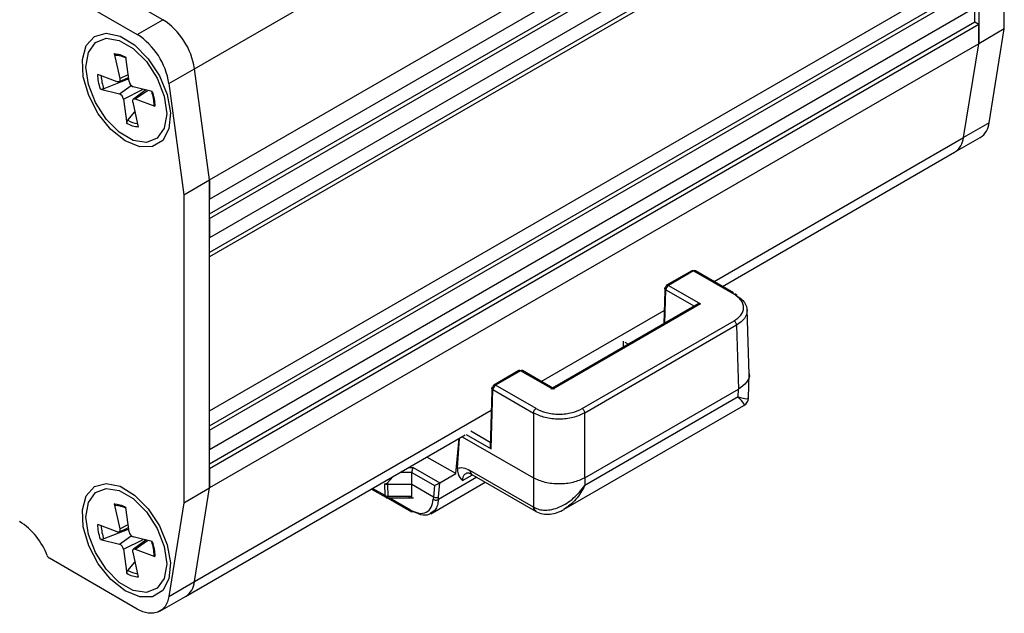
# Model space of a CAD drawing. Header units: millimetres. Extents: x 0 to 420, y 0 to 297.
# Tile 14 of 145: x 80.32 to 85.75, y 40.31 to 43.58. Entities that reach past the tile are written whole.
import ezdxf

# ---------------------------------------------------------------- set-up
doc = ezdxf.new("R2010")
doc.units = ezdxf.units.MM

msp = doc.modelspace()

# ---------------------------------------------------------------- linework, layer by layer
at = {"color": 7, "linetype": 'Continuous', "lineweight": 25}
for p, q in [((81.2857, 43.3129), (85.5284, 45.7621)), ((85.7532, 43.5321), (85.7532, 45.2305)), ((81.3692, 42.6997), (85.6118, 45.1489)), ((85.6118, 45.1489), (85.6118, 43.4505)), ((81.3692, 42.5935), (85.6118, 45.0428)), ((81.3692, 42.5119), (85.5906, 44.9488)), ((81.3692, 42.4874), (85.6118, 44.9366)), ((85.6118, 44.8305), (81.3692, 42.3812)), ((85.5906, 44.7365), (81.3692, 42.2996)), ((85.6118, 44.7243), (81.3692, 42.2751)), ((81.3692, 41.4259), (85.6118, 43.8751)), ((81.1115, 43.5833), (80.6762, 43.8346)), ((81.3692, 41.3442), (85.5906, 43.7812)), ((80.5348, 43.753), (80.9701, 43.5017)), ((81.3692, 41.3197), (85.6118, 43.769)), ((81.3692, 41.2136), (85.6118, 43.6628)), ((85.5906, 43.5689), (85.5906, 43.6506)), ((80.9701, 43.5017), (81.1115, 43.5833)), ((85.5906, 43.5689), (81.3692, 41.1319)), ((85.6118, 43.5566), (85.5906, 43.5689)), ((85.6118, 43.5566), (81.3692, 41.1074)), ((85.6118, 43.4505), (85.6118, 43.5566)), ((85.7532, 43.5321), (85.6118, 43.4505)), ((85.6698, 43.0152), (85.7532, 43.5321)), ((85.6118, 43.4505), (81.3692, 41.0013)), ((85.5284, 42.9336), (85.6118, 43.4505)), ((80.8435, 43.3965), (80.8736, 43.2582)), ((80.9254, 43.2419), (80.9071, 43.3765)), ((81.1443, 43.2313), (81.2857, 43.3129)), ((81.3692, 42.6997), (81.2857, 43.3129)), ((80.8598, 43.2407), (80.7524, 43.2816)), ((80.9144, 43.2531), (80.785, 43.2019)), ((80.8684, 43.2405), (80.9224, 43.2644)), ((80.9144, 43.2531), (80.9123, 43.2599)), ((80.9238, 43.254), (80.9144, 43.2531)), ((80.7669, 43.1998), (80.8716, 43.1741)), ((81.0522, 43.1876), (80.9475, 43.2132)), ((81.0178, 43.196), (80.9492, 43.1459)), ((81.1443, 43.2313), (81.2278, 42.618)), ((80.8937, 43.1454), (80.912, 43.0108)), ((80.9455, 43.1292), (80.9756, 42.9909)), ((80.9593, 43.1466), (81.0667, 43.1057)), ((80.9178, 43.029), (80.9574, 43.0744)), ((85.6698, 43.0152), (85.5284, 42.9336)), ((85.4791, 42.852), (85.6205, 42.9336)), ((84.1986, 42.1128), (85.4791, 42.852)), ((81.2278, 42.618), (81.3692, 42.6997)), ((81.3692, 41.0013), (81.3692, 42.6997)), ((81.3692, 42.6997), (81.3692, 42.5935)), ((81.2278, 42.618), (81.2278, 40.9196)), ((81.3692, 42.4874), (81.3692, 42.3812)), ((81.3692, 41.4259), (81.3692, 42.2751)), ((84.029, 42.1992), (83.8905, 42.1192)), ((84.039, 42.1982), (83.9005, 42.1182)), ((84.039, 42.1982), (84.2624, 42.0692)), ((84.26, 42.0774), (84.049, 42.1992)), ((83.8806, 42.1028), (83.8801, 42.0882)), ((83.9005, 42.1182), (84.0773, 42.0162)), ((83.8801, 42.0882), (83.8746, 41.9059)), ((84.0677, 42.0174), (83.2515, 41.5462)), ((84.0773, 42.0162), (83.2618, 41.5454)), ((84.3458, 41.6269), (84.3349, 41.9861)), ((83.4244, 41.4386), (84.2624, 41.9223)), ((84.2765, 41.8981), (83.4386, 41.4144)), ((84.2765, 41.8981), (84.2872, 41.5467)), ((83.6507, 41.7781), (83.6507, 41.7767)), ((83.0751, 41.6484), (82.9366, 41.5685)), ((83.0851, 41.6475), (82.9466, 41.5675)), ((83.2618, 41.5454), (83.0851, 41.6475)), ((83.2722, 41.5462), (83.0951, 41.6484)), ((84.3418, 41.4984), (84.3458, 41.6309)), ((83.1699, 41.4386), (82.9466, 41.5675)), ((82.9261, 41.5375), (82.9167, 41.2243)), ((82.9225, 41.2167), (82.9324, 41.5433)), ((82.9266, 41.5521), (82.9261, 41.5375)), ((82.9324, 41.5433), (83.1558, 41.4144)), ((83.4386, 41.0568), (84.2872, 41.5467)), ((84.2858, 41.503), (83.4386, 41.0139)), ((84.2858, 41.503), (84.2872, 41.5467)), ((83.3249, 40.8834), (84.3164, 41.4559)), ((83.1558, 41.4144), (83.1558, 41.0568)), ((83.4386, 41.0568), (83.4386, 41.4144)), ((81.2365, 40.4028), (82.7793, 41.2934)), ((81.3692, 41.3197), (81.3692, 41.2136)), ((82.7626, 41.2838), (83.1558, 41.0568)), ((82.7269, 41.0801), (82.7452, 41.2737)), ((82.7458, 41.2741), (82.7353, 41.1105)), ((82.7269, 41.0801), (82.5683, 41.1716)), ((81.3692, 41.1074), (81.3692, 41.0013)), ((82.484, 41.0201), (82.4846, 41.0865)), ((82.4846, 41.0865), (82.6098, 41.0142)), ((82.4929, 41.1141), (82.6393, 41.0295)), ((82.6396, 41.0297), (82.7269, 41.0801)), ((83.1558, 40.8957), (82.8053, 41.098)), ((82.815, 41.0762), (83.1663, 40.8734)), ((82.3373, 40.9586), (82.3367, 41.0234)), ((82.351, 41.0297), (82.3509, 41.0201)), ((82.484, 41.0201), (82.3509, 41.0201)), ((82.3509, 41.0201), (82.3515, 40.9553)), ((82.351, 41.0297), (82.3793, 41.0625)), ((82.6038, 40.9509), (82.484, 41.0201)), ((82.4846, 40.9553), (82.484, 41.0201)), ((82.5894, 40.8591), (82.8902, 41.0328)), ((82.6098, 41.0142), (82.6038, 40.9509)), ((82.632, 40.9495), (82.6396, 41.0297)), ((82.6396, 41.0297), (82.6393, 41.0295)), ((83.1558, 41.0568), (83.1558, 40.8957)), ((83.4386, 41.0568), (83.4386, 41.0139)), ((81.2278, 40.9196), (81.3692, 41.0013)), ((81.2857, 40.4844), (81.3692, 41.0013)), ((82.2627, 40.9952), (82.3415, 40.9498)), ((80.8435, 40.9142), (80.8736, 40.7759)), ((81.2278, 40.9196), (81.1443, 40.4027)), ((82.3386, 40.9528), (82.4834, 40.8692)), ((82.3425, 40.9471), (82.369, 40.9471)), ((82.3515, 40.9553), (82.4846, 40.9553)), ((82.369, 40.9471), (82.4937, 40.9471)), ((82.6038, 40.9509), (82.603, 40.9385)), ((82.6313, 40.9374), (82.632, 40.9495)), ((80.9254, 40.7597), (80.9071, 40.8942)), ((83.1558, 40.8957), (83.1582, 40.8943)), ((80.8598, 40.7585), (80.7524, 40.7993)), ((80.9144, 40.7709), (80.785, 40.7197)), ((80.8684, 40.7582), (80.9224, 40.7821)), ((80.9144, 40.7709), (80.9123, 40.7777)), ((80.9238, 40.7717), (80.9144, 40.7709)), ((80.7669, 40.7175), (80.8716, 40.6918)), ((81.0522, 40.7053), (80.9475, 40.731)), ((81.0178, 40.7137), (80.9492, 40.6637)), ((80.8937, 40.6631), (80.912, 40.5285)), ((80.9455, 40.6469), (80.9756, 40.5086)), ((80.9593, 40.6643), (81.0667, 40.6235)), ((80.9701, 40.3335), (80.4853, 40.6134)), ((80.9178, 40.5467), (80.9574, 40.5921)), ((81.1443, 40.4027), (81.2857, 40.4844)), ((81.095, 40.3211), (81.2365, 40.4028))]:
    msp.add_line(p, q, dxfattribs=at)
at = {"color": 1, "linetype": 'Continuous', "lineweight": 25}
for p, q in [((80.8435, 43.3965), (80.8596, 43.3936)), ((80.8736, 43.2582), (80.92, 43.282)), ((80.8716, 43.1741), (80.9366, 43.2199)), ((80.8937, 43.1454), (81.0022, 43.1998)), ((80.9593, 43.1466), (81.0271, 43.1937)), ((84.1526, 42.1394), (85.5284, 42.9336)), ((83.8808, 41.9095), (83.8864, 42.094)), ((83.8864, 42.094), (84.0434, 42.0034)), ((83.1986, 41.5887), (83.8769, 41.9802)), ((83.2606, 41.5529), (83.6507, 41.7781)), ((83.6507, 41.7781), (83.652, 41.7774)), ((83.6604, 41.805), (83.68, 41.7936)), ((81.2857, 40.4844), (82.9229, 41.4295)), ((82.7843, 41.2965), (82.9225, 41.2167)), ((82.9175, 41.252), (82.81, 41.314)), ((82.4846, 41.0865), (82.4208, 41.0865)), ((82.4686, 41.1141), (82.4929, 41.1141)), ((82.7649, 41.0421), (82.8195, 41.0736)), ((82.8434, 41.0598), (82.6313, 40.9374)), ((82.3373, 40.9586), (82.2683, 40.9985)), ((82.3515, 40.9519), (82.3443, 40.956)), ((80.8435, 40.9142), (80.8596, 40.9113)), ((82.4783, 40.8787), (82.3598, 40.9471)), ((83.1587, 40.8819), (83.1558, 40.8957)), ((80.8736, 40.7759), (80.92, 40.7997)), ((80.8716, 40.6918), (80.9366, 40.7377)), ((80.8937, 40.6631), (81.0022, 40.7175)), ((80.9593, 40.6643), (81.0271, 40.7115))]:
    msp.add_line(p, q, dxfattribs=at)
at = {"color": 7, "linetype": 'Continuous', "lineweight": 25, "flags": 128}
for points in [[(80.6717, 43.2683), (80.667, 43.3636), (80.6885, 43.4405), (80.734, 43.4906), (80.7985, 43.5086), (80.8751, 43.4925), (80.9554, 43.4439), (81.0307, 43.3683), (81.0929, 43.2737), (81.1352, 43.1705), (81.1531, 43.0697), (81.1446, 42.9824), (81.1106, 42.918), (81.0548, 42.8835), (80.9833, 42.8826), (80.9038, 42.9154), (80.8249, 42.9783), (80.7552, 43.0646), (80.7022, 43.1649), (80.6717, 43.2683)], [(80.6868, 43.3223), (80.7002, 43.4025), (80.7389, 43.4575), (80.7982, 43.4807), (80.8709, 43.4693), (80.9482, 43.4246), (81.0209, 43.3521), (81.0802, 43.2605), (81.1189, 43.1608), (81.1323, 43.0651), (81.1189, 42.9849), (81.0802, 42.9298), (81.0209, 42.9066), (80.9482, 42.918), (80.8709, 42.9627), (80.7982, 43.0352), (80.7389, 43.1268), (80.7002, 43.2265), (80.6868, 43.3223)], [(80.8736, 43.2582), (80.8743, 43.2537), (80.8742, 43.2495), (80.8733, 43.2459), (80.8717, 43.243), (80.8694, 43.241), (80.8666, 43.2399), (80.8633, 43.2398), (80.8598, 43.2407)], [(80.9455, 43.1292), (80.9448, 43.1337), (80.945, 43.1378), (80.9458, 43.1414), (80.9475, 43.1443), (80.9497, 43.1463), (80.9525, 43.1474), (80.9558, 43.1475), (80.9593, 43.1466)], [(80.6717, 40.786), (80.667, 40.8813), (80.6885, 40.9582), (80.734, 41.0083), (80.7985, 41.0263), (80.8751, 41.0102), (80.9554, 40.9616), (81.0307, 40.886), (81.0929, 40.7914), (81.1352, 40.6882), (81.1531, 40.5875), (81.1446, 40.5002), (81.1106, 40.4357), (81.0548, 40.4012), (80.9833, 40.4003), (80.9038, 40.4331), (80.8249, 40.496), (80.7552, 40.5823), (80.7022, 40.6826), (80.6717, 40.786)], [(80.6868, 40.84), (80.7002, 40.9202), (80.7389, 40.9752), (80.7982, 40.9984), (80.8709, 40.987), (80.9482, 40.9424), (81.0209, 40.8698), (81.0802, 40.7782), (81.1189, 40.6785), (81.1323, 40.5828), (81.1189, 40.5026), (81.0802, 40.4476), (81.0209, 40.4243), (80.9482, 40.4358), (80.8709, 40.4804), (80.7982, 40.5529), (80.7389, 40.6446), (80.7002, 40.7442), (80.6868, 40.84)], [(80.8736, 40.7759), (80.8743, 40.7714), (80.8742, 40.7672), (80.8733, 40.7636), (80.8717, 40.7608), (80.8694, 40.7587), (80.8666, 40.7577), (80.8633, 40.7576), (80.8598, 40.7585)], [(80.9455, 40.6469), (80.9448, 40.6514), (80.945, 40.6556), (80.9458, 40.6591), (80.9475, 40.662), (80.9497, 40.664), (80.9525, 40.6651), (80.9558, 40.6652), (80.9593, 40.6643)], [(81.1443, 40.4027), (81.1365, 40.3727), (81.1235, 40.3477), (81.1059, 40.3286), (81.0841, 40.3158), (81.0588, 40.3099), (81.0308, 40.3109), (81.0009, 40.3188), (80.9701, 40.3335)]]:
    msp.add_lwpolyline(points, dxfattribs=at)
at = {"color": 7, "linetype": 'Continuous', "lineweight": 25}
for centre, radius, start, end in [((80.8991, 43.2551), 0.3909, 8.498, 57.0976), ((80.7577, 43.1735), 0.3909, 8.498, 57.0976), ((80.8414, 43.2418), 0.1451, 61.705, 78.576), ((80.9607, 43.2462), 0.0355, 186.8987, 248.1217), ((80.8584, 43.1411), 0.0355, 6.8987, 68.1217), ((85.5617, 43.0248), 0.1085, 302.8179, 354.9346), ((85.4203, 42.9432), 0.1085, 302.8179, 354.9346), ((83.8963, 42.1111), 0.0099, 125.3585, 184.6077), ((83.9172, 42.0923), 0.0308, 122.6523, 176.7703), ((82.9423, 41.5604), 0.0099, 125.3585, 184.6077), ((82.9632, 41.5416), 0.0308, 122.6523, 176.7703), ((82.3472, 40.9578), 0.0099, 175.3923, 234.6415), ((80.8417, 40.7607), 0.1439, 62.609, 78.6155), ((80.1145, 40.4938), 0.383, 20.577, 57.3839), ((80.9607, 40.7639), 0.0355, 186.8987, 248.1217), ((80.8584, 40.6589), 0.0355, 6.8987, 68.1217), ((80.5018, 40.6392), 0.0306, 200.577, 237.3839), ((81.1777, 40.494), 0.1085, 302.8179, 354.9346)]:
    msp.add_arc(centre, radius, start, end, dxfattribs=at)
at = {"color": 1, "linetype": 'Continuous', "lineweight": 25}
for centre, radius, start, end in [((80.8508, 43.282), 0.1039, 79.2828, 87.9929), ((81.0332, 43.2868), 0.2624, 182.7073, 198.8817), ((80.9907, 43.1522), 0.1432, 239.397, 262.2371), ((84.0332, 42.1905), 0.00961, 52.8179, 115.8716), ((84.0449, 42.1902), 0.00988, 65.0771, 126.2333), ((83.8947, 42.1103), 0.00988, 53.7667, 114.9229), ((83.0792, 41.6398), 0.00961, 52.8179, 115.8716), ((83.0909, 41.6395), 0.00988, 65.0771, 126.2333), ((82.9408, 41.5599), 0.00961, 52.8179, 115.8716), ((80.8508, 40.7997), 0.1039, 79.2828, 87.9929), ((81.0332, 40.8046), 0.2624, 182.7073, 198.8817), ((80.9907, 40.67), 0.1432, 239.397, 262.2371)]:
    msp.add_arc(centre, radius, start, end, dxfattribs=at)
at = {"color": 7, "linetype": 'Continuous', "lineweight": 25}
for points, knots in [([(80.8545, 43.3858), (80.8529, 43.3861), (80.8499, 43.3866), (80.8462, 43.3899), (80.8443, 43.3935), (80.8437, 43.3959), (80.8435, 43.3965)], [0, 0, 0, 0, 0.298865, 0.597659, 0.898501, 1, 1, 1, 1]), ([(80.8596, 43.3936), (80.8645, 43.3929), (80.8798, 43.3908), (80.8961, 43.3823), (80.9071, 43.3765)], [0, 0, 0, 0, 0.325239, 1, 1, 1, 1]), ([(80.785, 43.2019), (80.7831, 43.2013), (80.7793, 43.2), (80.7734, 43.1991), (80.7693, 43.1993), (80.7674, 43.1997), (80.7669, 43.1998)], [0, 0, 0, 0, 0.298865, 0.597659, 0.898501, 1, 1, 1, 1]), ([(81.0478, 43.1887), (81.0517, 43.1754), (81.0597, 43.1481), (81.0609, 43.123), (81.0615, 43.11)], [0, 0, 0, 0, 0.484825, 1, 1, 1, 1]), ([(81.0667, 43.1057), (81.0654, 43.1064), (81.0627, 43.1077), (81.0619, 43.1097), (81.0615, 43.1107)], [0, 0, 0, 0, 0.499952, 1, 1, 1, 1]), ([(80.912, 43.0108), (80.9119, 43.0127), (80.9117, 43.0165), (80.9135, 43.0224), (80.9158, 43.0266), (80.9174, 43.0285), (80.9178, 43.029)], [0, 0, 0, 0, 0.305677, 0.611491, 0.913926, 1, 1, 1, 1]), ([(84.2624, 41.9223), (84.2767, 41.9325), (84.2988, 41.9483), (84.3126, 41.9746), (84.3164, 41.9958), (84.3126, 42.0169), (84.2988, 42.0432), (84.2767, 42.059), (84.2624, 42.0692)], [0, 0, 0, 0, 0.239457, 0.369635, 0.5, 0.630175, 0.760543, 1, 1, 1, 1]), ([(84.2765, 42.0614), (84.2933, 42.0495), (84.3269, 42.0257), (84.3324, 41.9952), (84.3351, 41.9799)], [0, 0, 0, 0, 0.500016, 1, 1, 1, 1]), ([(83.6507, 41.8105), (83.6507, 41.8078), (83.6506, 41.8033), (83.6508, 41.7956), (83.6507, 41.7899), (83.6507, 41.7855), (83.6507, 41.7815), (83.6507, 41.7792), (83.6507, 41.7781)], [0, 0, 0, 0, 0.329234, 0.553028, 0.679931, 0.795148, 0.900889, 1, 1, 1, 1]), ([(84.3451, 41.6302), (84.3453, 41.6296), (84.3508, 41.6142), (84.3344, 41.5822), (84.3029, 41.5585), (84.2872, 41.5467)], [0, 0, 0, 0, 0.02149, 0.510726, 1, 1, 1, 1]), ([(84.3159, 41.4568), (84.3168, 41.4571), (84.3204, 41.4581), (84.3163, 41.4699), (84.298, 41.4898), (84.2858, 41.503)], [0, 0, 0, 0, 0.112715, 0.410083, 1, 1, 1, 1]), ([(84.2858, 41.503), (84.3032, 41.4986), (84.3294, 41.4918), (84.3417, 41.4938), (84.3409, 41.4974), (84.3407, 41.4984)], [0, 0, 0, 0, 0.590081, 0.887522, 1, 1, 1, 1]), ([(84.3164, 41.4559), (84.32, 41.4583), (84.3272, 41.463), (84.3353, 41.4734), (84.3406, 41.4854), (84.3414, 41.4941), (84.3418, 41.4984)], [0, 0, 0, 0, 0.250307, 0.500064, 0.749789, 1, 1, 1, 1]), ([(83.4386, 41.4144), (83.4179, 41.4049), (83.3766, 41.3861), (83.2972, 41.378), (83.2177, 41.3861), (83.1764, 41.4049), (83.1558, 41.4144)], [0, 0, 0, 0, 0.250008, 0.5, 0.749992, 1, 1, 1, 1]), ([(83.1699, 41.4386), (83.1876, 41.4303), (83.215, 41.4176), (83.2605, 41.4096), (83.2972, 41.4074), (83.3339, 41.4096), (83.3794, 41.4176), (83.4067, 41.4303), (83.4244, 41.4386)], [0, 0, 0, 0, 0.2394572, 0.3696351, 0.4999999, 0.6301746, 0.7605428, 1, 1, 1, 1]), ([(82.4929, 41.1141), (82.4922, 41.113), (82.491, 41.1112), (82.4889, 41.1069), (82.4873, 41.1022), (82.486, 41.0973), (82.4852, 41.0934), (82.4847, 41.0897), (82.4846, 41.0875), (82.4846, 41.0865)], [0, 0, 0, 0, 0.160539, 0.299505, 0.512217, 0.641565, 0.76559, 0.884858, 1, 1, 1, 1]), ([(82.7353, 41.1105), (82.7459, 41.1125), (82.767, 41.1163), (82.7925, 41.1041), (82.8053, 41.098)], [0, 0, 0, 0, 0.500008, 1, 1, 1, 1]), ([(82.7353, 41.1105), (82.7362, 41.0993), (82.7386, 41.0692), (82.7548, 41.0525), (82.7649, 41.0421)], [0, 0, 0, 0, 0.3718243, 1, 1, 1, 1]), ([(82.7874, 41.0847), (82.7901, 41.0852), (82.7955, 41.0863), (82.8088, 41.0793), (82.8157, 41.0758)], [0, 0, 0, 0, 0.486403, 1, 1, 1, 1]), ([(82.351, 41.0297), (82.3496, 41.0283), (82.3472, 41.0258), (82.3433, 41.0233), (82.3403, 41.0225), (82.3381, 41.0228), (82.3372, 41.0232), (82.3367, 41.0234)], [0, 0, 0, 0, 0.323973, 0.590789, 0.810097, 0.907383, 1, 1, 1, 1]), ([(82.6098, 41.0142), (82.6123, 41.0155), (82.6166, 41.0177), (82.6237, 41.0212), (82.6288, 41.0239), (82.6328, 41.026), (82.6364, 41.0279), (82.6384, 41.029), (82.6393, 41.0295)], [0, 0, 0, 0, 0.334135, 0.559763, 0.686341, 0.800154, 0.903635, 1, 1, 1, 1]), ([(83.4386, 41.0568), (83.4179, 41.0473), (83.3766, 41.0284), (83.2972, 41.0202), (83.2177, 41.0284), (83.1764, 41.0473), (83.1558, 41.0568)], [0, 0, 0, 0, 0.25001, 0.5, 0.74999, 1, 1, 1, 1]), ([(83.1582, 40.8943), (83.1676, 40.8899), (83.1867, 40.8812), (83.221, 40.8775), (83.2591, 40.8817), (83.3138, 40.8997), (83.3802, 40.9415), (83.4193, 40.99), (83.4386, 41.0139)], [0, 0, 0, 0, 0.106558, 0.216609, 0.336169, 0.466741, 0.737172, 1, 1, 1, 1]), ([(80.8545, 40.9035), (80.8529, 40.9038), (80.8499, 40.9043), (80.8462, 40.9076), (80.8443, 40.9112), (80.8437, 40.9136), (80.8435, 40.9142)], [0, 0, 0, 0, 0.298865, 0.597659, 0.898501, 1, 1, 1, 1]), ([(80.8596, 40.9113), (80.8645, 40.9106), (80.8798, 40.9085), (80.8961, 40.9), (80.9071, 40.8942)], [0, 0, 0, 0, 0.325239, 1, 1, 1, 1]), ([(82.4651, 40.9508), (82.468, 40.9493), (82.4728, 40.947), (82.4784, 40.947), (82.4815, 40.9482), (82.4833, 40.95), (82.4844, 40.9523), (82.4845, 40.9543), (82.4846, 40.9553)], [0, 0, 0, 0, 0.3272856, 0.5535583, 0.6797327, 0.7945375, 0.9003041, 1, 1, 1, 1]), ([(82.4783, 40.8787), (82.4934, 40.8717), (82.5249, 40.8573), (82.5656, 40.8638), (82.5949, 40.8909), (82.6004, 40.923), (82.603, 40.9385)], [0, 0, 0, 0, 0.2411858, 0.4999761, 0.7587812, 1, 1, 1, 1]), ([(82.5904, 40.8638), (82.5865, 40.8603), (82.5725, 40.8481), (82.5371, 40.8501), (82.5066, 40.8642), (82.4924, 40.8708)], [0, 0, 0, 0, 0.172254, 0.613484, 1, 1, 1, 1]), ([(83.1664, 40.8734), (83.1664, 40.8734), (83.1626, 40.8741), (83.1606, 40.878), (83.1587, 40.8819)], [0, 0, 0, 0, 0.0005842, 1, 1, 1, 1]), ([(83.1686, 40.8721), (83.1812, 40.8667), (83.2061, 40.8559), (83.2475, 40.8554), (83.2877, 40.8643), (83.3121, 40.8768), (83.3243, 40.8831)], [0, 0, 0, 0, 0.252057, 0.502063, 0.749941, 1, 1, 1, 1]), ([(80.785, 40.7197), (80.7831, 40.719), (80.7793, 40.7177), (80.7734, 40.7169), (80.7693, 40.717), (80.7674, 40.7174), (80.7669, 40.7175)], [0, 0, 0, 0, 0.298865, 0.597659, 0.898501, 1, 1, 1, 1]), ([(81.0478, 40.7064), (81.0517, 40.6931), (81.0597, 40.6658), (81.0609, 40.6407), (81.0615, 40.6278)], [0, 0, 0, 0, 0.484825, 1, 1, 1, 1]), ([(81.0667, 40.6235), (81.0654, 40.6241), (81.0627, 40.6254), (81.0619, 40.6274), (81.0615, 40.6284)], [0, 0, 0, 0, 0.499952, 1, 1, 1, 1]), ([(80.912, 40.5285), (80.9119, 40.5304), (80.9117, 40.5342), (80.9135, 40.5402), (80.9158, 40.5443), (80.9174, 40.5463), (80.9178, 40.5467)], [0, 0, 0, 0, 0.305677, 0.611491, 0.913926, 1, 1, 1, 1])]:
    msp.add_open_spline(points, degree=3, knots=knots, dxfattribs=at)
for points in [[(80.7669, 43.1998), (80.7628, 43.2139), (80.7546, 43.2423), (80.7531, 43.2685), (80.7524, 43.2816)], [(81.0522, 43.1876), (81.0563, 43.1734), (81.0645, 43.1451), (81.066, 43.1189), (81.0667, 43.1057)], [(80.9756, 42.9909), (80.9654, 42.992), (80.9449, 42.9943), (80.923, 43.0053), (80.912, 43.0108)], [(83.8864, 42.094), (83.8848, 42.0952), (83.8815, 42.0977), (83.8801, 42.1023), (83.8815, 42.1069), (83.8848, 42.1092), (83.8864, 42.1103)], [(84.2624, 42.0692), (84.2642, 42.0701), (84.2679, 42.0717), (84.2725, 42.0707), (84.2758, 42.0673), (84.2763, 42.0633), (84.2765, 42.0614)], [(84.2765, 41.8981), (84.2763, 41.9003), (84.2758, 41.9048), (84.2725, 41.912), (84.2679, 41.9184), (84.2642, 41.921), (84.2624, 41.9223)], [(82.9324, 41.5433), (82.9308, 41.5445), (82.9275, 41.547), (82.9261, 41.5516), (82.9275, 41.5561), (82.9308, 41.5585), (82.9324, 41.5596)], [(83.1558, 41.4144), (83.156, 41.4166), (83.1565, 41.4211), (83.1598, 41.4283), (83.1644, 41.4347), (83.1681, 41.4373), (83.1699, 41.4386)], [(83.4244, 41.4386), (83.4263, 41.4373), (83.4299, 41.4347), (83.4346, 41.4283), (83.4379, 41.4211), (83.4383, 41.4166), (83.4386, 41.4144)], [(82.3509, 41.0201), (82.3496, 41.0201), (82.3469, 41.0202), (82.3432, 41.0208), (82.3397, 41.0219), (82.3377, 41.0229), (82.3367, 41.0234)], [(82.3373, 40.9586), (82.3383, 40.9581), (82.3402, 40.9571), (82.3438, 40.956), (82.3475, 40.9554), (82.3501, 40.9553), (82.3515, 40.9553)], [(82.3515, 40.9553), (82.3515, 40.9533), (82.3515, 40.9495), (82.3515, 40.9469), (82.3515, 40.947), (82.3515, 40.9495), (82.3515, 40.9508)], [(82.603, 40.9385), (82.6051, 40.9373), (82.6092, 40.9351), (82.6171, 40.9339), (82.6251, 40.9345), (82.6292, 40.9364), (82.6313, 40.9374)], [(82.632, 40.9495), (82.63, 40.9486), (82.6259, 40.9467), (82.6179, 40.9462), (82.61, 40.9474), (82.6059, 40.9497), (82.6038, 40.9509)], [(82.4924, 40.8708), (82.4906, 40.87), (82.4869, 40.8683), (82.4823, 40.8694), (82.479, 40.8728), (82.4785, 40.8767), (82.4783, 40.8787)], [(80.7669, 40.7175), (80.7628, 40.7316), (80.7546, 40.76), (80.7531, 40.7862), (80.7524, 40.7993)], [(81.0522, 40.7053), (81.0563, 40.6911), (81.0645, 40.6628), (81.066, 40.6366), (81.0667, 40.6235)], [(80.9756, 40.5086), (80.9654, 40.5097), (80.9449, 40.512), (80.923, 40.523), (80.912, 40.5285)]]:
    msp.add_open_spline(points, degree=3, dxfattribs=at)
at = {"color": 1, "linetype": 'Continuous', "lineweight": 25}
for points, knots in [([(84.3351, 41.9799), (84.3324, 41.9646), (84.3269, 41.934), (84.2933, 41.9101), (84.2765, 41.8981)], [0, 0, 0, 0, 0.499984, 1, 1, 1, 1]), ([(82.7649, 41.0421), (82.7657, 41.0481), (82.7672, 41.0598), (82.7743, 41.0757), (82.7835, 41.0808), (82.7889, 41.0838)], [0, 0, 0, 0, 0.3061162, 0.5973406, 1, 1, 1, 1]), ([(82.8053, 41.098), (82.8058, 41.093), (82.8069, 41.0831), (82.8128, 41.0783), (82.8157, 41.0759)], [0, 0, 0, 0, 0.505561, 1, 1, 1, 1]), ([(83.4386, 41.0139), (83.4237, 40.9872), (83.3936, 40.9331), (83.3472, 40.8997), (83.3237, 40.8829)], [0, 0, 0, 0, 0.4944273, 1, 1, 1, 1]), ([(82.6313, 40.9374), (82.6298, 40.9264), (82.6269, 40.905), (82.6145, 40.8773), (82.5989, 40.8685), (82.5904, 40.8638)], [0, 0, 0, 0, 0.32339, 0.631058, 1, 1, 1, 1]), ([(83.1582, 40.8943), (83.1588, 40.8893), (83.1599, 40.8793), (83.1657, 40.8745), (83.1686, 40.8721)], [0, 0, 0, 0, 0.500478, 1, 1, 1, 1])]:
    msp.add_open_spline(points, degree=3, knots=knots, dxfattribs=at)

doc.saveas('drawing.dxf')
